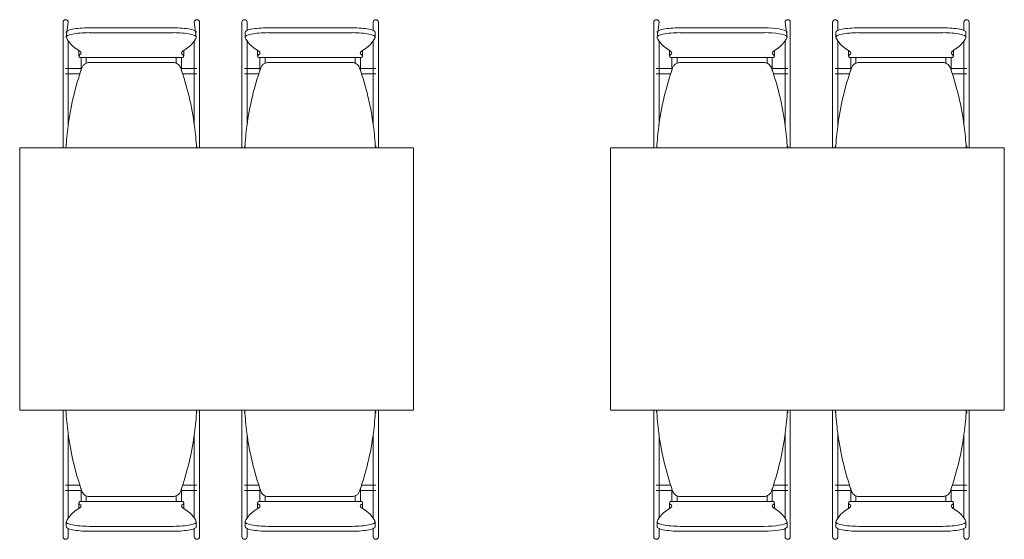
# Model space of a CAD drawing. Extents: x -1871171.1 to -1871111.3, y 2848215.5 to 2848272.6.
# Tile 115 of 121: x -1871119.5 to -1871116.5, y 2848232.3 to 2848233.8. Entities that reach past the tile are written whole.
import ezdxf

# ---------------------------------------------------------------- set-up
doc = ezdxf.new("R2010")
doc.units = 0
doc.header["$MEASUREMENT"] = 0
doc.layers.add('6075-BSE-ARQ-TERR$0$K-BSE-ARQ-MOB', color=8, linetype='CONTINUOUS', lineweight=5)
doc.layers.add('K-NV2-ARQ-TXT-GER', color=1, linetype='CONTINUOUS')

# ---------------------------------------------------------------- blocks, each defined once
blk = doc.blocks.new('6075-BSE-ARQ-TERR')
at = {"layer": '6075-BSE-ARQ-TERR$0$K-BSE-ARQ-MOB'}
for p, q in [((46.637, -37.7516), (46.637, -37.8794)), ((46.653, -37.7516), (46.6469, -37.797)), ((46.7169, -37.7689), (46.9731, -37.7689)), ((47.0431, -37.797), (47.037, -37.7516)), ((47.053, -37.9735), (47.053, -37.7516)), ((47.182, -37.7516), (47.182, -37.8794)), ((47.198, -37.7769), (47.198, -37.7516)), ((47.2619, -37.7689), (47.5181, -37.7689)), ((47.582, -37.7516), (47.582, -37.7769)), ((47.598, -37.9735), (47.598, -37.7516)), ((48.437, -37.7516), (48.437, -37.8794)), ((48.453, -37.7516), (48.4469, -37.797)), ((48.5169, -37.7689), (48.7731, -37.7689)), ((48.8431, -37.797), (48.837, -37.7516)), ((48.853, -37.9735), (48.853, -37.7516)), ((48.982, -37.7516), (48.982, -37.8794)), ((48.998, -37.7769), (48.998, -37.7516)), ((49.0619, -37.7689), (49.3181, -37.7689)), ((49.382, -37.7516), (49.382, -37.7769)), ((49.398, -37.9735), (49.398, -37.7516)), ((46.9731, -37.7837), (46.7169, -37.7837)), ((47.1919, -37.7823), (47.1919, -37.797)), ((47.5181, -37.7837), (47.2619, -37.7837)), ((47.5881, -37.797), (47.5881, -37.7823)), ((48.7731, -37.7837), (48.5169, -37.7837)), ((48.9919, -37.7823), (48.9919, -37.797)), ((49.3181, -37.7837), (49.0619, -37.7837)), ((49.3881, -37.797), (49.3881, -37.7823)), ((46.653, -37.8794), (46.653, -37.8084)), ((47.037, -37.8084), (47.037, -37.8794)), ((47.198, -37.8794), (47.198, -37.8084)), ((47.582, -37.8084), (47.582, -37.8794)), ((48.453, -37.8794), (48.453, -37.8084)), ((48.837, -37.8084), (48.837, -37.8794)), ((48.998, -37.8794), (48.998, -37.8084)), ((49.382, -37.8084), (49.382, -37.8794)), ((46.685, -37.8401), (46.685, -37.8549)), ((46.6883, -37.8591), (47.0017, -37.8591)), ((47.005, -37.8549), (47.005, -37.8401)), ((47.23, -37.8401), (47.23, -37.8549)), ((47.2333, -37.8591), (47.5467, -37.8591)), ((47.55, -37.8549), (47.55, -37.8401)), ((48.485, -37.8401), (48.485, -37.8549)), ((48.4883, -37.8591), (48.8017, -37.8591)), ((48.805, -37.8549), (48.805, -37.8401)), ((49.03, -37.8401), (49.03, -37.8549)), ((49.0333, -37.8591), (49.3467, -37.8591)), ((49.35, -37.8549), (49.35, -37.8401)), ((46.637, -37.88), (46.637, -37.9735)), ((46.972, -37.8744), (46.718, -37.8744)), ((47.037, -37.88), (47.037, -37.9735)), ((47.182, -37.88), (47.182, -37.9735)), ((47.517, -37.8744), (47.263, -37.8744)), ((47.582, -37.88), (47.582, -37.9735)), ((48.437, -37.88), (48.437, -37.9735)), ((48.772, -37.8744), (48.518, -37.8744)), ((48.837, -37.88), (48.837, -37.9735)), ((48.982, -37.88), (48.982, -37.9735)), ((49.317, -37.8744), (49.063, -37.8744)), ((49.382, -37.88), (49.382, -37.9735)), ((46.6938, -37.8929), (46.6445, -37.8929)), ((46.6445, -37.9089), (46.6887, -37.9089)), ((46.653, -38.0642), (46.653, -37.8962)), ((47.045, -37.8929), (46.9962, -37.8929)), ((47.0013, -37.9089), (47.045, -37.9089)), ((47.2388, -37.8929), (47.19, -37.8929)), ((47.19, -37.9089), (47.2337, -37.9089)), ((47.198, -38.0642), (47.198, -37.8962)), ((47.5905, -37.8929), (47.5412, -37.8929)), ((47.5463, -37.9089), (47.5905, -37.9089)), ((48.4938, -37.8929), (48.4445, -37.8929)), ((48.4445, -37.9089), (48.4887, -37.9089)), ((48.453, -38.0642), (48.453, -37.8962)), ((48.845, -37.8929), (48.7962, -37.8929)), ((48.8013, -37.9089), (48.845, -37.9089)), ((49.0388, -37.8929), (48.99, -37.8929)), ((48.99, -37.9089), (49.0337, -37.9089)), ((48.998, -38.0642), (48.998, -37.8962)), ((49.3905, -37.8929), (49.3412, -37.8929)), ((49.3463, -37.9089), (49.3905, -37.9089)), ((46.637, -37.9735), (46.637, -38.0782)), ((47.037, -37.9735), (47.037, -38.0642)), ((47.182, -37.9735), (47.182, -38.0782)), ((47.582, -37.9735), (47.582, -38.0642)), ((48.437, -37.9735), (48.437, -38.0782)), ((48.837, -37.9735), (48.837, -38.0642)), ((48.982, -37.9735), (48.982, -38.0782)), ((49.382, -37.9735), (49.382, -38.0642)), ((47.053, -38.1154), (47.053, -38.0044)), ((47.598, -38.1154), (47.598, -38.0044)), ((48.853, -38.1154), (48.853, -38.0044)), ((49.398, -38.1154), (49.398, -38.0044)), ((46.637, -38.0796), (46.637, -38.1154)), ((47.182, -38.0796), (47.182, -38.1154)), ((48.437, -38.0796), (48.437, -38.1154)), ((48.982, -38.0796), (48.982, -38.1154)), ((47.045, -38.1293), (47.045, -38.133)), ((47.19, -38.133), (47.19, -38.1293)), ((47.5905, -38.1284), (47.5905, -38.133)), ((48.845, -38.1293), (48.845, -38.133)), ((48.99, -38.133), (48.99, -38.1293)), ((49.3905, -38.1284), (49.3905, -38.133)), ((47.705, -38.1344), (46.505, -38.1344)), ((46.505, -38.1344), (46.505, -38.9344)), ((47.705, -38.9344), (47.705, -38.1344)), ((49.505, -38.1344), (48.305, -38.1344)), ((48.305, -38.1344), (48.305, -38.9344)), ((49.505, -38.9344), (49.505, -38.1344)), ((46.505, -38.9344), (47.705, -38.9344)), ((46.637, -38.9344), (46.637, -38.9691)), ((46.6464, -38.9388), (46.6445, -38.9388)), ((47.045, -38.9388), (47.0436, -38.9388)), ((47.045, -38.939), (47.045, -38.9428)), ((47.182, -38.9344), (47.182, -38.9691)), ((47.1914, -38.9388), (47.19, -38.9388)), ((47.19, -38.9428), (47.19, -38.939)), ((47.5905, -38.9388), (47.5886, -38.9388)), ((47.5905, -38.939), (47.5905, -38.9436)), ((48.305, -38.9344), (49.505, -38.9344)), ((48.437, -38.9344), (48.437, -38.9691)), ((48.4464, -38.9388), (48.4445, -38.9388)), ((48.845, -38.9388), (48.8436, -38.9388)), ((48.845, -38.939), (48.845, -38.9428)), ((48.982, -38.9344), (48.982, -38.9691)), ((48.9914, -38.9388), (48.99, -38.9388)), ((48.99, -38.9428), (48.99, -38.939)), ((49.3905, -38.9388), (49.3886, -38.9388)), ((49.3905, -38.939), (49.3905, -38.9436)), ((47.053, -39.0677), (47.053, -38.9566)), ((47.598, -39.0677), (47.598, -38.9566)), ((48.853, -39.0677), (48.853, -38.9566)), ((49.398, -39.0677), (49.398, -38.9566)), ((46.637, -38.9701), (46.637, -39.0677)), ((47.182, -38.9701), (47.182, -39.0677)), ((48.437, -38.9701), (48.437, -39.0677)), ((48.982, -38.9701), (48.982, -39.0677)), ((46.653, -39.0677), (46.653, -39.0078)), ((47.037, -39.0078), (47.037, -39.0677)), ((47.198, -39.0677), (47.198, -39.0078)), ((47.582, -39.0078), (47.582, -39.0677)), ((48.453, -39.0677), (48.453, -39.0078)), ((48.837, -39.0078), (48.837, -39.0677)), ((48.998, -39.0677), (48.998, -39.0078)), ((49.382, -39.0078), (49.382, -39.0677)), ((46.637, -39.0701), (46.637, -39.1759)), ((47.037, -39.0701), (47.037, -39.1759)), ((47.182, -39.0701), (47.182, -39.1759)), ((47.582, -39.0701), (47.582, -39.1759)), ((48.437, -39.0701), (48.437, -39.1759)), ((48.837, -39.0701), (48.837, -39.1759)), ((48.982, -39.0701), (48.982, -39.1759)), ((49.382, -39.0701), (49.382, -39.1759)), ((46.653, -39.2637), (46.653, -39.0986)), ((47.053, -39.3204), (47.053, -39.0986)), ((47.198, -39.2637), (47.198, -39.0986)), ((47.598, -39.3204), (47.598, -39.0986)), ((48.453, -39.2637), (48.453, -39.0986)), ((48.853, -39.3204), (48.853, -39.0986)), ((48.998, -39.2637), (48.998, -39.0986)), ((49.398, -39.3204), (49.398, -39.0986)), ((46.637, -39.1772), (46.637, -39.3204)), ((46.6887, -39.1632), (46.6445, -39.1632)), ((46.6445, -39.1792), (46.6938, -39.1792)), ((46.9962, -39.1792), (47.045, -39.1792)), ((47.045, -39.1632), (47.0013, -39.1632)), ((47.037, -39.1772), (47.037, -39.2637)), ((47.182, -39.1772), (47.182, -39.3204)), ((47.2337, -39.1632), (47.19, -39.1632)), ((47.19, -39.1792), (47.2388, -39.1792)), ((47.5412, -39.1792), (47.5905, -39.1792)), ((47.5905, -39.1632), (47.5463, -39.1632)), ((47.582, -39.1772), (47.582, -39.2637)), ((48.437, -39.1772), (48.437, -39.3204)), ((48.4887, -39.1632), (48.4445, -39.1632)), ((48.4445, -39.1792), (48.4938, -39.1792)), ((48.7962, -39.1792), (48.845, -39.1792)), ((48.845, -39.1632), (48.8013, -39.1632)), ((48.837, -39.1772), (48.837, -39.2637)), ((48.982, -39.1772), (48.982, -39.3204)), ((49.0337, -39.1632), (48.99, -39.1632)), ((48.99, -39.1792), (49.0388, -39.1792)), ((49.3412, -39.1792), (49.3905, -39.1792)), ((49.3905, -39.1632), (49.3463, -39.1632)), ((49.382, -39.1772), (49.382, -39.2637)), ((46.718, -39.1976), (46.972, -39.1976)), ((47.263, -39.1976), (47.517, -39.1976)), ((48.518, -39.1976), (48.772, -39.1976)), ((49.063, -39.1976), (49.317, -39.1976)), ((46.685, -39.2172), (46.685, -39.2319)), ((47.0017, -39.213), (46.6883, -39.213)), ((47.005, -39.2319), (47.005, -39.2172)), ((47.23, -39.2172), (47.23, -39.2319)), ((47.5467, -39.213), (47.2333, -39.213)), ((47.55, -39.2319), (47.55, -39.2172)), ((48.485, -39.2172), (48.485, -39.2319)), ((48.8017, -39.213), (48.4883, -39.213)), ((48.805, -39.2319), (48.805, -39.2172)), ((49.03, -39.2172), (49.03, -39.2319)), ((49.3467, -39.213), (49.0333, -39.213)), ((49.35, -39.2319), (49.35, -39.2172)), ((46.6469, -39.275), (46.6469, -39.2898)), ((46.653, -39.3204), (46.653, -39.2951)), ((46.7169, -39.2884), (46.9731, -39.2884)), ((47.037, -39.2951), (47.037, -39.3204)), ((47.0431, -39.2898), (47.0431, -39.275)), ((47.1919, -39.275), (47.1919, -39.2898)), ((47.198, -39.3204), (47.198, -39.2951)), ((47.2619, -39.2884), (47.5181, -39.2884)), ((47.582, -39.2951), (47.582, -39.3204)), ((47.5881, -39.2898), (47.5881, -39.275)), ((48.4469, -39.275), (48.4469, -39.2898)), ((48.453, -39.3204), (48.453, -39.2951)), ((48.5169, -39.2884), (48.7731, -39.2884)), ((48.837, -39.2951), (48.837, -39.3204)), ((48.8431, -39.2898), (48.8431, -39.275)), ((48.9919, -39.275), (48.9919, -39.2898)), ((48.998, -39.3204), (48.998, -39.2951)), ((49.0619, -39.2884), (49.3181, -39.2884)), ((49.382, -39.2951), (49.382, -39.3204)), ((49.3881, -39.2898), (49.3881, -39.275)), ((46.9731, -39.3031), (46.7169, -39.3031)), ((47.5181, -39.3031), (47.2619, -39.3031)), ((48.7731, -39.3031), (48.5169, -39.3031)), ((49.3181, -39.3031), (49.0619, -39.3031))]:
    blk.add_line(p, q, dxfattribs=at)
at = {"layer": '6075-BSE-ARQ-TERR$0$K-BSE-ARQ-MOB', "flags": 128}
for points in [[(46.692, -37.8513), (46.692, -37.8509), (46.692, -37.8509)], [(46.692, -37.8986), (46.692, -37.8594)], [(46.708, -37.8509), (46.708, -37.8513)], [(46.708, -37.8592), (46.708, -37.8639), (46.708, -37.8757), (46.708, -37.8767)], [(46.982, -37.8513), (46.982, -37.8509), (46.982, -37.8509)], [(46.982, -37.876), (46.982, -37.8594)], [(46.998, -37.8509), (46.998, -37.8513)], [(46.998, -37.8592), (46.998, -37.8639), (46.998, -37.895), (46.998, -37.8986)], [(47.237, -37.8513), (47.237, -37.8509), (47.237, -37.8509)], [(47.237, -37.8986), (47.237, -37.8594)], [(47.253, -37.8509), (47.253, -37.8513)], [(47.253, -37.8592), (47.253, -37.8639), (47.253, -37.8757), (47.253, -37.8767)], [(47.527, -37.8513), (47.527, -37.8509), (47.527, -37.8509)], [(47.527, -37.876), (47.527, -37.8594)], [(47.543, -37.8509), (47.543, -37.8513)], [(47.543, -37.8592), (47.543, -37.8639), (47.543, -37.895), (47.543, -37.8986)], [(48.492, -37.8513), (48.492, -37.8509), (48.492, -37.8509)], [(48.492, -37.8986), (48.492, -37.8594)], [(48.508, -37.8509), (48.508, -37.8513)], [(48.508, -37.8592), (48.508, -37.8639), (48.508, -37.8757), (48.508, -37.8767)], [(48.782, -37.8513), (48.782, -37.8509), (48.782, -37.8509)], [(48.782, -37.876), (48.782, -37.8594)], [(48.798, -37.8509), (48.798, -37.8513)], [(48.798, -37.8592), (48.798, -37.8639), (48.798, -37.895), (48.798, -37.8986)], [(49.037, -37.8513), (49.037, -37.8509), (49.037, -37.8509)], [(49.037, -37.8986), (49.037, -37.8594)], [(49.053, -37.8509), (49.053, -37.8513)], [(49.053, -37.8592), (49.053, -37.8639), (49.053, -37.8757), (49.053, -37.8767)], [(49.327, -37.8513), (49.327, -37.8509), (49.327, -37.8509)], [(49.327, -37.876), (49.327, -37.8594)], [(49.343, -37.8509), (49.343, -37.8513)], [(49.343, -37.8592), (49.343, -37.8639), (49.343, -37.895), (49.343, -37.8986)], [(46.637, -37.8794), (46.637, -37.8848), (46.637, -37.8954), (46.637, -37.8962)], [(46.653, -37.8962), (46.653, -37.8794)], [(47.037, -37.8794), (47.037, -37.8848), (47.037, -37.8954), (47.037, -37.8962)], [(47.053, -37.8962), (47.053, -37.8794)], [(47.182, -37.8794), (47.182, -37.8848), (47.182, -37.8954), (47.182, -37.8962)], [(47.198, -37.8962), (47.198, -37.8794)], [(47.582, -37.8794), (47.582, -37.8848), (47.582, -37.8954), (47.582, -37.8962)], [(47.598, -37.8962), (47.598, -37.8794)], [(48.437, -37.8794), (48.437, -37.8848), (48.437, -37.8954), (48.437, -37.8962)], [(48.453, -37.8962), (48.453, -37.8794)], [(48.837, -37.8794), (48.837, -37.8848), (48.837, -37.8954), (48.837, -37.8962)], [(48.853, -37.8962), (48.853, -37.8794)], [(48.982, -37.8794), (48.982, -37.8848), (48.982, -37.8954), (48.982, -37.8962)], [(48.998, -37.8962), (48.998, -37.8794)], [(49.382, -37.8794), (49.382, -37.8848), (49.382, -37.8954), (49.382, -37.8962)], [(49.398, -37.8962), (49.398, -37.8794)], [(46.637, -37.9735), (46.637, -37.9959), (46.637, -38.0044)], [(46.653, -38.0044), (46.653, -37.9735)], [(47.037, -37.9735), (47.037, -37.9959), (47.037, -38.0044)], [(47.053, -38.0044), (47.053, -37.9735)], [(47.182, -37.9735), (47.182, -37.9959), (47.182, -38.0044)], [(47.198, -38.0044), (47.198, -37.9735)], [(47.582, -37.9735), (47.582, -37.9959), (47.582, -38.0044)], [(47.598, -38.0044), (47.598, -37.9735)], [(48.437, -37.9735), (48.437, -37.9959), (48.437, -38.0044)], [(48.453, -38.0044), (48.453, -37.9735)], [(48.837, -37.9735), (48.837, -37.9959), (48.837, -38.0044)], [(48.853, -38.0044), (48.853, -37.9735)], [(48.982, -37.9735), (48.982, -37.9959), (48.982, -38.0044)], [(48.998, -38.0044), (48.998, -37.9735)], [(49.382, -37.9735), (49.382, -37.9959), (49.382, -38.0044)], [(49.398, -38.0044), (49.398, -37.9735)], [(46.637, -38.0782), (46.637, -38.0838), (46.637, -38.0956), (46.637, -38.103)], [(47.053, -38.103), (47.053, -38.0782)], [(47.182, -38.0782), (47.182, -38.0838), (47.182, -38.0956), (47.182, -38.103)], [(47.598, -38.103), (47.598, -38.0782)], [(48.437, -38.0782), (48.437, -38.0838), (48.437, -38.0956), (48.437, -38.103)], [(48.853, -38.103), (48.853, -38.0782)], [(48.982, -38.0782), (48.982, -38.0838), (48.982, -38.0956), (48.982, -38.103)], [(49.398, -38.103), (49.398, -38.0782)], [(46.637, -38.1154), (46.637, -38.1298), (46.637, -38.1344)], [(47.053, -38.1344), (47.053, -38.1154)], [(47.182, -38.1154), (47.182, -38.1298), (47.182, -38.1344)], [(47.598, -38.1344), (47.598, -38.1154)], [(48.437, -38.1154), (48.437, -38.1298), (48.437, -38.1344)], [(48.853, -38.1344), (48.853, -38.1154)], [(48.982, -38.1154), (48.982, -38.1298), (48.982, -38.1344)], [(49.398, -38.1344), (49.398, -38.1154)], [(46.637, -38.9344), (46.637, -38.9566)], [(47.053, -38.9566), (47.053, -38.9344)], [(47.182, -38.9344), (47.182, -38.9566)], [(47.598, -38.9566), (47.598, -38.9344)], [(48.437, -38.9344), (48.437, -38.9566)], [(48.853, -38.9566), (48.853, -38.9344)], [(48.982, -38.9344), (48.982, -38.9566)], [(49.398, -38.9566), (49.398, -38.9344)], [(46.637, -38.9691), (46.637, -38.9745), (46.637, -38.986), (46.637, -38.9938)], [(47.053, -38.9938), (47.053, -38.9691)], [(47.182, -38.9691), (47.182, -38.9745), (47.182, -38.986), (47.182, -38.9938)], [(47.598, -38.9938), (47.598, -38.9691)], [(48.437, -38.9691), (48.437, -38.9745), (48.437, -38.986), (48.437, -38.9938)], [(48.853, -38.9938), (48.853, -38.9691)], [(48.982, -38.9691), (48.982, -38.9745), (48.982, -38.986), (48.982, -38.9938)], [(49.398, -38.9938), (49.398, -38.9691)], [(46.637, -39.0677), (46.637, -39.0748), (46.637, -39.0954), (46.637, -39.0986)], [(46.653, -39.0986), (46.653, -39.0677)], [(47.037, -39.0677), (47.037, -39.0748), (47.037, -39.0954), (47.037, -39.0986)], [(47.053, -39.0986), (47.053, -39.0677)], [(47.182, -39.0677), (47.182, -39.0748), (47.182, -39.0954), (47.182, -39.0986)], [(47.198, -39.0986), (47.198, -39.0677)], [(47.582, -39.0677), (47.582, -39.0748), (47.582, -39.0954), (47.582, -39.0986)], [(47.598, -39.0986), (47.598, -39.0677)], [(48.437, -39.0677), (48.437, -39.0748), (48.437, -39.0954), (48.437, -39.0986)], [(48.453, -39.0986), (48.453, -39.0677)], [(48.837, -39.0677), (48.837, -39.0748), (48.837, -39.0954), (48.837, -39.0986)], [(48.853, -39.0986), (48.853, -39.0677)], [(48.982, -39.0677), (48.982, -39.0748), (48.982, -39.0954), (48.982, -39.0986)], [(48.998, -39.0986), (48.998, -39.0677)], [(49.382, -39.0677), (49.382, -39.0748), (49.382, -39.0954), (49.382, -39.0986)], [(49.398, -39.0986), (49.398, -39.0677)], [(46.637, -39.1759), (46.637, -39.1846), (46.637, -39.1856), (46.637, -39.1926)], [(46.653, -39.1926), (46.653, -39.1759)], [(46.692, -39.2128), (46.692, -39.1734)], [(46.998, -39.1734), (46.998, -39.1748), (46.998, -39.2052), (46.998, -39.2126)], [(47.037, -39.1759), (47.037, -39.1846), (47.037, -39.1856), (47.037, -39.1926)], [(47.053, -39.1926), (47.053, -39.1759)], [(47.182, -39.1759), (47.182, -39.1846), (47.182, -39.1856), (47.182, -39.1926)], [(47.198, -39.1926), (47.198, -39.1759)], [(47.237, -39.2128), (47.237, -39.1734)], [(47.543, -39.1734), (47.543, -39.1748), (47.543, -39.2052), (47.543, -39.2126)], [(47.582, -39.1759), (47.582, -39.1846), (47.582, -39.1856), (47.582, -39.1926)], [(47.598, -39.1926), (47.598, -39.1759)], [(48.437, -39.1759), (48.437, -39.1846), (48.437, -39.1856), (48.437, -39.1926)], [(48.453, -39.1926), (48.453, -39.1759)], [(48.492, -39.2128), (48.492, -39.1734)], [(48.798, -39.1734), (48.798, -39.1748), (48.798, -39.2052), (48.798, -39.2126)], [(48.837, -39.1759), (48.837, -39.1846), (48.837, -39.1856), (48.837, -39.1926)], [(48.853, -39.1926), (48.853, -39.1759)], [(48.982, -39.1759), (48.982, -39.1846), (48.982, -39.1856), (48.982, -39.1926)], [(48.998, -39.1926), (48.998, -39.1759)], [(49.037, -39.2128), (49.037, -39.1734)], [(49.343, -39.1734), (49.343, -39.1748), (49.343, -39.2052), (49.343, -39.2126)], [(49.382, -39.1759), (49.382, -39.1846), (49.382, -39.1856), (49.382, -39.1926)], [(49.398, -39.1926), (49.398, -39.1759)], [(46.708, -39.1961), (46.708, -39.2038), (46.708, -39.2052), (46.708, -39.2126)], [(46.982, -39.2128), (46.982, -39.1954)], [(47.253, -39.1961), (47.253, -39.2038), (47.253, -39.2052), (47.253, -39.2126)], [(47.527, -39.2128), (47.527, -39.1954)], [(48.508, -39.1961), (48.508, -39.2038), (48.508, -39.2052), (48.508, -39.2126)], [(48.782, -39.2128), (48.782, -39.1954)], [(49.053, -39.1961), (49.053, -39.2038), (49.053, -39.2052), (49.053, -39.2126)], [(49.327, -39.2128), (49.327, -39.1954)], [(46.692, -39.2212), (46.692, -39.2208)], [(46.708, -39.2207), (46.708, -39.2212), (46.708, -39.2212)], [(46.982, -39.2212), (46.982, -39.2208)], [(46.998, -39.2207), (46.998, -39.2212), (46.998, -39.2212)], [(47.237, -39.2212), (47.237, -39.2208)], [(47.253, -39.2207), (47.253, -39.2212), (47.253, -39.2212)], [(47.527, -39.2212), (47.527, -39.2208)], [(47.543, -39.2207), (47.543, -39.2212), (47.543, -39.2212)], [(48.492, -39.2212), (48.492, -39.2208)], [(48.508, -39.2207), (48.508, -39.2212), (48.508, -39.2212)], [(48.782, -39.2212), (48.782, -39.2208)], [(48.798, -39.2207), (48.798, -39.2212), (48.798, -39.2212)], [(49.037, -39.2212), (49.037, -39.2208)], [(49.053, -39.2207), (49.053, -39.2212), (49.053, -39.2212)], [(49.327, -39.2212), (49.327, -39.2208)], [(49.343, -39.2207), (49.343, -39.2212), (49.343, -39.2212)]]:
    blk.add_lwpolyline(points, dxfattribs=at)
at = {"layer": '6075-BSE-ARQ-TERR$0$K-BSE-ARQ-MOB'}
for centre, major_axis, ratio, start_param, end_param in [((46.645, -37.7516), (-0.008, 0), 0.93358, -1.570796, 0), ((46.645, -37.7516), (-0.008, 0), 0.93358, 3.141593, 4.712389), ((46.7169, -37.7823), (-0.07, 0), 0.190809, -1.570796, 0.06917), ((46.9731, -37.7823), (0.07, 0), 0.190809, -0.06917, 1.570796), ((47.045, -37.7516), (0.008, 0), 0.93358, 1.570796, 3.141593), ((47.045, -37.7516), (0.008, 0), 0.93358, 0, 1.570796), ((47.19, -37.7516), (-0.008, 0), 0.93358, -1.570796, 0), ((47.19, -37.7516), (-0.008, 0), 0.93358, 3.141593, 4.712389), ((47.2619, -37.7823), (-0.07, 0), 0.190809, -1.570796, 0.06917), ((47.5181, -37.7823), (-0.07, 0), 0.190809, 3.072423, 4.712389), ((47.59, -37.7516), (0.008, 0), 0.93358, 1.570796, 3.141593), ((47.59, -37.7516), (0.008, 0), 0.93358, 0, 1.570796), ((48.445, -37.7516), (-0.008, 0), 0.93358, -1.570796, 0), ((48.445, -37.7516), (-0.008, 0), 0.93358, 3.141593, 4.712389), ((48.5169, -37.7823), (-0.07, 0), 0.190809, -1.570796, 0.06917), ((48.7731, -37.7823), (-0.07, 0), 0.190809, 3.306704, 4.712389), ((48.845, -37.7516), (0.008, 0), 0.93358, 1.570796, 3.141593), ((48.845, -37.7516), (0.008, 0), 0.93358, 0, 1.570796), ((48.99, -37.7516), (-0.008, 0), 0.93358, -1.570796, 0), ((48.99, -37.7516), (-0.008, 0), 0.93358, 3.141593, 4.712389), ((49.0619, -37.7823), (-0.07, 0), 0.190809, -1.570796, 0.06917), ((49.3181, -37.7823), (-0.07, 0), 0.190809, 3.072423, 4.712389), ((49.39, -37.7516), (0.008, 0), 0.93358, 1.570796, 3.141593), ((49.39, -37.7516), (0.008, 0), 0.93358, 0, 1.570796), ((46.7169, -37.797), (-0.07, 0), 0.190809, -1.570796, 0.06917), ((47.6256, -37.785), (-0.9808, 0), 0.190809, 0.06917, 0.299129), ((46.9731, -37.797), (0.07, 0), 0.190809, -0.06917, 1.570796), ((46.0644, -37.785), (0.9808, 0), 0.190809, -0.299129, -0.06917), ((47.2619, -37.797), (-0.07, 0), 0.190809, -1.570796, 0.06917), ((48.1706, -37.785), (-0.9808, 0), 0.190809, 0.06917, 0.299129), ((47.5181, -37.797), (-0.07, 0), 0.190809, 3.072423, 4.712389), ((46.6094, -37.785), (0.9808, 0), 0.190809, -0.299129, -0.06917), ((48.5169, -37.797), (-0.07, 0), 0.190809, -1.570796, 0.06917), ((49.4256, -37.785), (-0.9808, 0), 0.190809, 0.06917, 0.299129), ((48.7731, -37.797), (0.07, 0), 0.190809, 0.165111, 1.570796), ((47.8644, -37.785), (0.9808, 0), 0.190809, -0.299129, -0.06917), ((48.7731, -37.7823), (0.07, 0), 0.190809, -0.06917, 0.160629), ((48.7731, -37.797), (0.07, 0), 0.190809, -0.06917, 0.160629), ((49.0619, -37.797), (-0.07, 0), 0.190809, -1.570796, 0.06917), ((49.9706, -37.785), (-0.9808, 0), 0.190809, 0.06917, 0.299129), ((49.3181, -37.797), (-0.07, 0), 0.190809, 3.072423, 4.712389), ((48.4094, -37.785), (-0.9808, 0), 0.190809, 2.842464, 3.072423), ((46.7599, -37.8549), (-0.0749, 0), 0.190809, -0.299129, 0.299129), ((46.7599, -37.8401), (-0.0749, 0), 0.190809, -0.09971, 0.09971), ((46.5991, -37.8454), (0.0933, 0), 0.190809, -0.299129, 0.299129), ((47.0909, -37.8454), (-0.0933, 0), 0.190809, -0.299129, 0.299129), ((46.9301, -37.8549), (0.0749, 0), 0.190809, -0.299129, 0.299129), ((46.9301, -37.8401), (-0.0749, 0), 0.190809, 3.041883, 3.241302), ((47.3049, -37.8549), (-0.0749, 0), 0.190809, -0.299129, 0.299129), ((47.3049, -37.8401), (-0.0749, 0), 0.190809, -0.09971, 0.09971), ((47.1441, -37.8454), (-0.0933, 0), 0.190809, 2.842464, 3.440721), ((47.6359, -37.8454), (-0.0933, 0), 0.190809, -0.299129, 0.299129), ((47.4751, -37.8549), (0.0749, 0), 0.190809, -0.299129, 0.299129), ((47.4751, -37.8401), (-0.0749, 0), 0.190809, 3.041883, 3.241302), ((48.5599, -37.8549), (-0.0749, 0), 0.190809, -0.299129, 0.299129), ((48.5599, -37.8401), (-0.0749, 0), 0.190809, -0.09971, 0.09971), ((48.3991, -37.8454), (0.0933, 0), 0.190809, -0.299129, 0.299129), ((48.8909, -37.8454), (-0.0933, 0), 0.190809, -0.299129, 0.299129), ((48.7301, -37.8549), (0.0749, 0), 0.190809, -0.299129, 0.299129), ((48.7301, -37.8401), (-0.0749, 0), 0.190809, 3.041883, 3.241302), ((49.1049, -37.8549), (-0.0749, 0), 0.190809, -0.299129, 0.299129), ((49.1049, -37.8401), (-0.0749, 0), 0.190809, -0.09971, 0.09971), ((48.9441, -37.8454), (-0.0933, 0), 0.190809, 2.842464, 3.440721), ((49.4359, -37.8454), (-0.0933, 0), 0.190809, -0.299129, 0.299129), ((49.2751, -37.8549), (0.0749, 0), 0.190809, -0.299129, 0.299129), ((49.2751, -37.8401), (-0.0749, 0), 0.190809, 3.041883, 3.241302), ((47.6256, -39.287), (-0.9808, 0), 0.190809, -0.299129, -0.06917), ((46.7599, -39.2172), (-0.0749, 0), 0.190809, -0.299129, 0.299129), ((46.7599, -39.2319), (-0.0749, 0), 0.190809, -0.09971, 0.09971), ((46.5991, -39.2266), (0.0933, 0), 0.190809, -0.299129, 0.299129), ((47.0909, -39.2266), (0.0933, 0), 0.190809, 2.842464, 3.440721), ((46.9301, -39.2172), (0.0749, 0), 0.190809, -0.299129, 0.299129), ((46.0644, -39.287), (0.9808, 0), 0.190809, 0.06917, 0.299129), ((46.9301, -39.2319), (-0.0749, 0), 0.190809, 3.041883, 3.241302), ((48.1706, -39.287), (0.9808, 0), 0.190809, 2.842464, 3.072423), ((47.3049, -39.2172), (0.0749, 0), 0.190809, 2.842464, 3.440721), ((47.3049, -39.2319), (0.0749, 0), 0.190809, 3.041883, 3.241302), ((47.1441, -39.2266), (-0.0933, 0), 0.190809, 2.842464, 3.440721), ((47.6359, -39.2266), (0.0933, 0), 0.190809, 2.842464, 3.440721), ((47.4751, -39.2172), (0.0749, 0), 0.190809, -0.299129, 0.299129), ((46.6094, -39.287), (-0.9808, 0), 0.190809, 3.210763, 3.440721), ((47.4751, -39.2319), (-0.0749, 0), 0.190809, 3.041883, 3.241302), ((49.4256, -39.287), (-0.9808, 0), 0.190809, -0.299129, -0.06917), ((48.5599, -39.2172), (-0.0749, 0), 0.190809, -0.299129, 0.299129), ((48.5599, -39.2319), (-0.0749, 0), 0.190809, -0.09971, 0.09971), ((48.3991, -39.2266), (0.0933, 0), 0.190809, -0.299129, 0.299129), ((48.8909, -39.2266), (0.0933, 0), 0.190809, 2.842464, 3.440721), ((48.7301, -39.2172), (0.0749, 0), 0.190809, -0.299129, 0.299129), ((47.8644, -39.287), (0.9808, 0), 0.190809, 0.06917, 0.299129), ((48.7301, -39.2319), (-0.0749, 0), 0.190809, 3.041883, 3.241302), ((49.9706, -39.287), (0.9808, 0), 0.190809, 2.842464, 3.072423), ((49.1049, -39.2172), (0.0749, 0), 0.190809, 2.842464, 3.440721), ((49.1049, -39.2319), (0.0749, 0), 0.190809, 3.041883, 3.241302), ((48.9441, -39.2266), (-0.0933, 0), 0.190809, 2.842464, 3.440721), ((49.4359, -39.2266), (-0.0933, 0), 0.190809, -0.299129, 0.299129), ((49.2751, -39.2172), (0.0749, 0), 0.190809, -0.299129, 0.299129), ((48.4094, -39.287), (0.9808, 0), 0.190809, 0.06917, 0.299129), ((49.2751, -39.2319), (-0.0749, 0), 0.190809, 3.041883, 3.241302), ((46.7169, -39.275), (0.07, 0), 0.190809, 3.072423, 4.712389), ((46.7169, -39.2898), (0.07, 0), 0.190809, 3.072423, 4.712389), ((46.9731, -39.275), (-0.07, 0), 0.190809, 1.570796, 3.210763), ((46.9731, -39.2898), (-0.07, 0), 0.190809, 1.570796, 3.210763), ((47.2619, -39.275), (-0.07, 0), 0.190809, -0.06917, 1.570796), ((47.2619, -39.2898), (0.07, 0), 0.190809, 3.072423, 4.712389), ((47.5181, -39.275), (-0.07, 0), 0.190809, 1.570796, 3.210763), ((47.5181, -39.2898), (0.07, 0), 0.190809, 4.712389, 6.352355), ((48.5169, -39.275), (0.07, 0), 0.190809, 3.072423, 4.712389), ((48.5169, -39.2898), (0.07, 0), 0.190809, 3.072423, 4.712389), ((48.7731, -39.275), (0.07, 0), 0.190809, -1.570796, -0.165111), ((48.7731, -39.2898), (-0.07, 0), 0.190809, 1.570796, 2.976482), ((48.7731, -39.275), (-0.07, 0), 0.190809, 2.980964, 3.210763), ((48.7731, -39.2898), (-0.07, 0), 0.190809, 2.980964, 3.210763), ((49.0619, -39.275), (-0.07, 0), 0.190809, -0.06917, 1.570796), ((49.0619, -39.2898), (0.07, 0), 0.190809, 3.072423, 4.712389), ((49.3181, -39.275), (-0.07, 0), 0.190809, 1.570796, 3.210763), ((49.3181, -39.2898), (0.07, 0), 0.190809, 4.712389, 6.352355), ((46.645, -39.3204), (-0.008, 0), 0.93358, 0, 1.570796), ((46.645, -39.3204), (0.008, 0), 0.93358, 4.712389, 6.283185), ((47.045, -39.3204), (0.008, 0), 0.93358, 3.141593, 4.712389), ((47.045, -39.3204), (0.008, 0), 0.93358, 4.712389, 6.283185), ((47.19, -39.3204), (-0.008, 0), 0.93358, 0, 1.570796), ((47.19, -39.3204), (0.008, 0), 0.93358, 4.712389, 6.283185), ((47.59, -39.3204), (0.008, 0), 0.93358, 3.141593, 4.712389), ((47.59, -39.3204), (0.008, 0), 0.93358, 4.712389, 6.283185), ((48.445, -39.3204), (-0.008, 0), 0.93358, 0, 1.570796), ((48.445, -39.3204), (0.008, 0), 0.93358, 4.712389, 6.283185), ((48.845, -39.3204), (0.008, 0), 0.93358, 3.141593, 4.712389), ((48.845, -39.3204), (0.008, 0), 0.93358, 4.712389, 6.283185), ((48.99, -39.3204), (-0.008, 0), 0.93358, 0, 1.570796), ((48.99, -39.3204), (0.008, 0), 0.93358, 4.712389, 6.283185), ((49.39, -39.3204), (0.008, 0), 0.93358, 3.141593, 4.712389), ((49.39, -39.3204), (0.008, 0), 0.93358, 4.712389, 6.283185)]:
    blk.add_ellipse(centre, major_axis=major_axis, ratio=ratio, start_param=start_param, end_param=end_param, dxfattribs=at)
for points, knots in [([(46.718, -37.8744), (46.7159, -37.8744), (46.7118, -37.8749), (46.705, -37.8776), (46.6997, -37.8819), (46.6962, -37.8869), (46.6949, -37.8897), (46.6944, -37.8912)], [0, 0, 0, 0, 0.2, 0.4, 0.7, 0.85, 1, 1, 1, 1]), ([(46.9956, -37.8912), (46.9949, -37.8892), (46.9931, -37.8856), (46.9884, -37.88), (46.9826, -37.8764), (46.9767, -37.8747), (46.9736, -37.8744), (46.972, -37.8744)], [0, 0, 0, 0, 0.2, 0.4, 0.7, 0.85, 1, 1, 1, 1]), ([(47.263, -37.8744), (47.2609, -37.8744), (47.2568, -37.8749), (47.25, -37.8776), (47.2447, -37.8819), (47.2412, -37.8869), (47.2399, -37.8897), (47.2394, -37.8912)], [0, 0, 0, 0, 0.2, 0.4, 0.7, 0.85, 1, 1, 1, 1]), ([(47.5406, -37.8912), (47.5399, -37.8892), (47.5381, -37.8856), (47.5334, -37.88), (47.5276, -37.8764), (47.5217, -37.8747), (47.5186, -37.8744), (47.517, -37.8744)], [0, 0, 0, 0, 0.2, 0.4, 0.7, 0.85, 1, 1, 1, 1]), ([(48.518, -37.8744), (48.5159, -37.8744), (48.5118, -37.8749), (48.505, -37.8776), (48.4997, -37.8819), (48.4962, -37.8869), (48.4949, -37.8897), (48.4944, -37.8912)], [0, 0, 0, 0, 0.2, 0.4, 0.7, 0.85, 1, 1, 1, 1]), ([(48.7956, -37.8912), (48.7949, -37.8892), (48.7931, -37.8856), (48.7884, -37.88), (48.7826, -37.8764), (48.7767, -37.8747), (48.7736, -37.8744), (48.772, -37.8744)], [0, 0, 0, 0, 0.2, 0.4, 0.7, 0.85, 1, 1, 1, 1]), ([(49.063, -37.8744), (49.0609, -37.8744), (49.0568, -37.8749), (49.05, -37.8776), (49.0447, -37.8819), (49.0412, -37.8869), (49.0399, -37.8897), (49.0394, -37.8912)], [0, 0, 0, 0, 0.2, 0.4, 0.7, 0.85, 1, 1, 1, 1]), ([(49.3406, -37.8912), (49.3399, -37.8892), (49.3381, -37.8856), (49.3334, -37.88), (49.3276, -37.8764), (49.3217, -37.8747), (49.3186, -37.8744), (49.317, -37.8744)], [0, 0, 0, 0, 0.2, 0.4, 0.7, 0.85, 1, 1, 1, 1]), ([(46.6944, -37.8912), (46.6844, -37.9199), (46.6674, -37.9782), (46.6523, -38.0599), (46.6474, -38.1123), (46.6461, -38.1344)], [0, 0, 0, 0, 0.3333333, 0.6666667, 0.9087018, 0.9087018, 0.9087018, 0.9087018]), ([(47.0439, -38.1344), (47.0426, -38.1123), (47.0377, -38.0599), (47.0226, -37.9782), (47.0056, -37.9199), (46.9956, -37.8912)], [0.0912982, 0.0912982, 0.0912982, 0.0912982, 0.3333333, 0.6666667, 1, 1, 1, 1]), ([(47.2394, -37.8912), (47.2294, -37.9199), (47.2124, -37.9782), (47.1973, -38.0599), (47.1924, -38.1123), (47.1911, -38.1344)], [0, 0, 0, 0, 0.3333333, 0.6666667, 0.9087018, 0.9087018, 0.9087018, 0.9087018]), ([(47.5889, -38.1344), (47.5876, -38.1123), (47.5827, -38.0599), (47.5676, -37.9782), (47.5506, -37.9199), (47.5406, -37.8912)], [0.0912982, 0.0912982, 0.0912982, 0.0912982, 0.3333333, 0.6666667, 1, 1, 1, 1]), ([(48.4944, -37.8912), (48.4844, -37.9199), (48.4674, -37.9782), (48.4523, -38.0599), (48.4474, -38.1123), (48.4461, -38.1344)], [0, 0, 0, 0, 0.3333333, 0.6666667, 0.9087018, 0.9087018, 0.9087018, 0.9087018]), ([(48.8439, -38.1344), (48.8426, -38.1123), (48.8377, -38.0599), (48.8226, -37.9782), (48.8056, -37.9199), (48.7956, -37.8912)], [0.0912982, 0.0912982, 0.0912982, 0.0912982, 0.3333333, 0.6666667, 1, 1, 1, 1]), ([(49.0394, -37.8912), (49.0294, -37.9199), (49.0124, -37.9782), (48.9973, -38.0599), (48.9924, -38.1123), (48.9911, -38.1344)], [0, 0, 0, 0, 0.3333333, 0.6666667, 0.9087018, 0.9087018, 0.9087018, 0.9087018]), ([(49.3889, -38.1344), (49.3876, -38.1123), (49.3827, -38.0599), (49.3676, -37.9782), (49.3506, -37.9199), (49.3406, -37.8912)], [0.0912982, 0.0912982, 0.0912982, 0.0912982, 0.3333333, 0.6666667, 1, 1, 1, 1]), ([(46.6459, -38.9344), (46.6472, -38.9576), (46.6521, -39.0111), (46.6674, -39.0938), (46.6844, -39.1522), (46.6944, -39.1808)], [0.0794766, 0.0794766, 0.0794766, 0.0794766, 0.3333333, 0.6666667, 1, 1, 1, 1]), ([(46.9956, -39.1808), (47.0056, -39.1522), (47.0226, -39.0938), (47.0379, -39.0111), (47.0428, -38.9576), (47.0441, -38.9344)], [0, 0, 0, 0, 0.3333333, 0.6666667, 0.9205234, 0.9205234, 0.9205234, 0.9205234]), ([(47.1909, -38.9344), (47.1922, -38.9576), (47.1971, -39.0111), (47.2124, -39.0938), (47.2294, -39.1522), (47.2394, -39.1808)], [0.0794766, 0.0794766, 0.0794766, 0.0794766, 0.3333333, 0.6666667, 1, 1, 1, 1]), ([(47.5406, -39.1808), (47.5506, -39.1522), (47.5676, -39.0938), (47.5829, -39.0111), (47.5878, -38.9576), (47.5891, -38.9344)], [0, 0, 0, 0, 0.3333333, 0.6666667, 0.9205234, 0.9205234, 0.9205234, 0.9205234]), ([(48.4459, -38.9344), (48.4472, -38.9576), (48.4521, -39.0111), (48.4674, -39.0938), (48.4844, -39.1522), (48.4944, -39.1808)], [0.0794766, 0.0794766, 0.0794766, 0.0794766, 0.3333333, 0.6666667, 1, 1, 1, 1]), ([(48.7956, -39.1808), (48.8056, -39.1522), (48.8226, -39.0938), (48.8379, -39.0111), (48.8428, -38.9576), (48.8441, -38.9344)], [0, 0, 0, 0, 0.3333333, 0.6666667, 0.9205234, 0.9205234, 0.9205234, 0.9205234]), ([(48.9909, -38.9344), (48.9922, -38.9576), (48.9971, -39.0111), (49.0124, -39.0938), (49.0294, -39.1522), (49.0394, -39.1808)], [0.0794766, 0.0794766, 0.0794766, 0.0794766, 0.3333333, 0.6666667, 1, 1, 1, 1]), ([(49.3406, -39.1808), (49.3506, -39.1522), (49.3676, -39.0938), (49.3829, -39.0111), (49.3878, -38.9576), (49.3891, -38.9344)], [0, 0, 0, 0, 0.3333333, 0.6666667, 0.9205234, 0.9205234, 0.9205234, 0.9205234]), ([(46.6944, -39.1808), (46.6951, -39.1828), (46.6969, -39.1865), (46.7016, -39.192), (46.7074, -39.1956), (46.7133, -39.1974), (46.7164, -39.1976), (46.718, -39.1976)], [0, 0, 0, 0, 0.2, 0.4, 0.7, 0.85, 1, 1, 1, 1]), ([(46.972, -39.1976), (46.9741, -39.1976), (46.9782, -39.1971), (46.985, -39.1945), (46.9903, -39.1902), (46.9938, -39.1851), (46.9951, -39.1823), (46.9956, -39.1808)], [0, 0, 0, 0, 0.2, 0.4, 0.7, 0.85, 1, 1, 1, 1]), ([(47.2394, -39.1808), (47.2401, -39.1828), (47.2419, -39.1865), (47.2466, -39.192), (47.2524, -39.1956), (47.2583, -39.1974), (47.2614, -39.1976), (47.263, -39.1976)], [0, 0, 0, 0, 0.2, 0.4, 0.7, 0.85, 1, 1, 1, 1]), ([(47.517, -39.1976), (47.5191, -39.1976), (47.5232, -39.1971), (47.53, -39.1945), (47.5353, -39.1902), (47.5388, -39.1851), (47.5401, -39.1823), (47.5406, -39.1808)], [0, 0, 0, 0, 0.2, 0.4, 0.7, 0.85, 1, 1, 1, 1]), ([(48.4944, -39.1808), (48.4951, -39.1828), (48.4969, -39.1865), (48.5016, -39.192), (48.5074, -39.1956), (48.5133, -39.1974), (48.5164, -39.1976), (48.518, -39.1976)], [0, 0, 0, 0, 0.2, 0.4, 0.7, 0.85, 1, 1, 1, 1]), ([(48.772, -39.1976), (48.7741, -39.1976), (48.7782, -39.1971), (48.785, -39.1945), (48.7903, -39.1902), (48.7938, -39.1851), (48.7951, -39.1823), (48.7956, -39.1808)], [0, 0, 0, 0, 0.2, 0.4, 0.7, 0.85, 1, 1, 1, 1]), ([(49.0394, -39.1808), (49.0401, -39.1828), (49.0419, -39.1865), (49.0466, -39.192), (49.0524, -39.1956), (49.0583, -39.1974), (49.0614, -39.1976), (49.063, -39.1976)], [0, 0, 0, 0, 0.2, 0.4, 0.7, 0.85, 1, 1, 1, 1]), ([(49.317, -39.1976), (49.3191, -39.1976), (49.3232, -39.1971), (49.33, -39.1945), (49.3353, -39.1902), (49.3388, -39.1851), (49.3401, -39.1823), (49.3406, -39.1808)], [0, 0, 0, 0, 0.2, 0.4, 0.7, 0.85, 1, 1, 1, 1])]:
    blk.add_open_spline(points, degree=3, knots=knots, dxfattribs=at)

msp = doc.modelspace()

# ---------------------------------------------------------------- block references
at = {"layer": 'K-NV2-ARQ-TXT-GER', "color": 31, "lineweight": -3, "true_color": 0xffbf80}
msp.add_blockref('6075-BSE-ARQ-TERR', (-1871166.006, 2848271.5826), dxfattribs=at)

doc.saveas('drawing.dxf')
